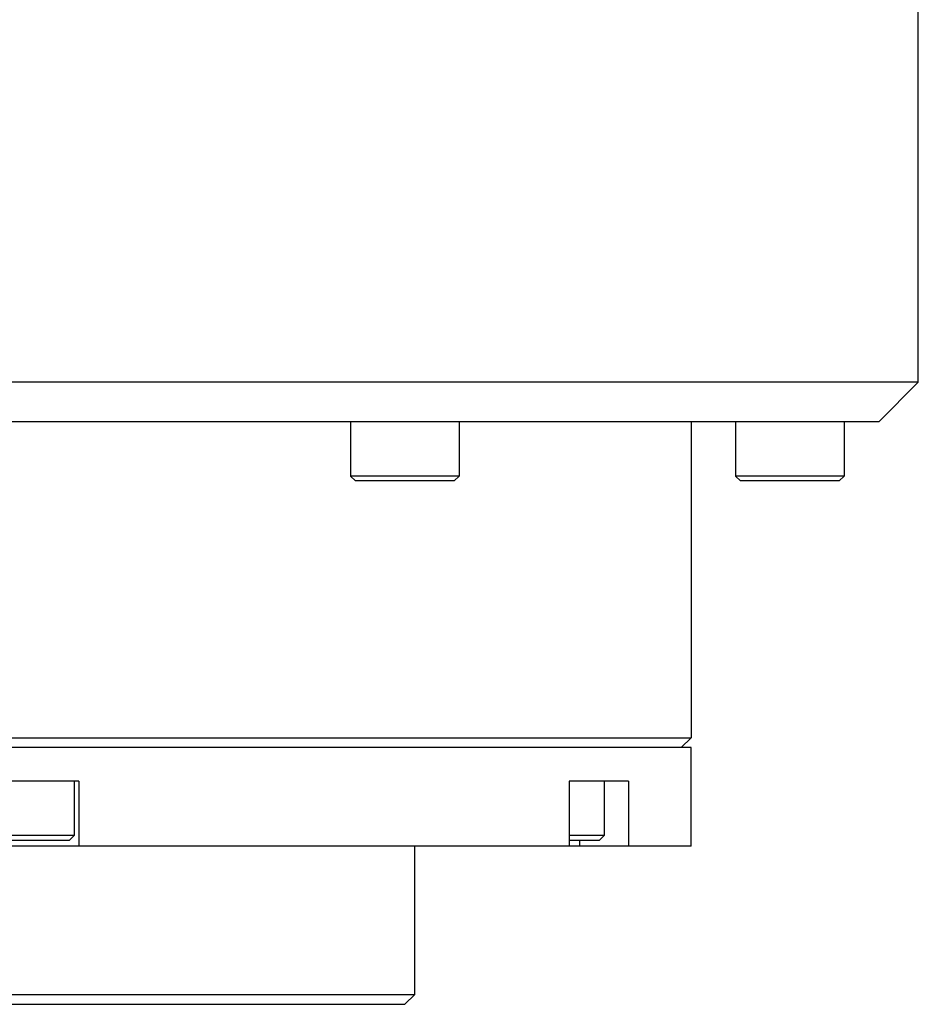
# Model space of a CAD drawing. Header units: millimetres. Extents: x 0 to 12710, y 0 to 5940.
# Tile 55 of 241: x 888 to 934, y 1209 to 1259. Entities that reach past the tile are written whole.
import ezdxf

# ---------------------------------------------------------------- set-up
doc = ezdxf.new("R2010")
doc.units = ezdxf.units.MM
doc.header["$LTSCALE"] = 231.275
for name, color, linetype in [('A2400201_ABL315', 7, 'CONTINUOUS'), ('M2420103_PBL320', 7, 'CONTINUOUS'), ('M2420202_PBL330', 7, 'CONTINUOUS'), ('M2440901_PBL316', 7, 'CONTINUOUS'), ('P9140503_BOLT_PBL317', 7, 'CONTINUOUS'), ('P9140503_BOLT_PBL318', 7, 'CONTINUOUS'), ('P9140503_BOLT_PBL326', 7, 'CONTINUOUS'), ('P9140503_BOLT_PBL327', 7, 'CONTINUOUS'), ('왼쪽_14_VBL312', 7, 'CONTINUOUS')]:
    doc.layers.add(name, color=color, linetype=linetype)

# ---------------------------------------------------------------- blocks, each defined once
blk = doc.blocks.new('M2440901_PBL316', base_point=(888.287, 1215.301))
at = {"layer": 'M2440901_PBL316', "color": 7}
for p, q in [((922.287, 1221.801), (854.287, 1221.801)), ((854.287, 1216.801), (854.287, 1221.801)), ((922.287, 1216.801), (922.287, 1221.801)), ((860.457, 1220.101), (857.457, 1220.101)), ((857.457, 1220.101), (857.457, 1216.801)), ((860.457, 1220.101), (860.457, 1216.801)), ((891.287, 1220.101), (885.287, 1220.101)), ((885.287, 1220.101), (885.287, 1216.801)), ((891.287, 1220.101), (891.287, 1216.801)), ((919.117, 1220.101), (916.117, 1220.101)), ((916.117, 1220.101), (916.117, 1216.801)), ((919.117, 1220.101), (919.117, 1216.801)), ((922.287, 1216.801), (854.287, 1216.801)), ((868.287, 1209.301), (868.287, 1216.801)), ((908.287, 1209.301), (908.287, 1216.801)), ((868.287, 1209.301), (908.287, 1209.301)), ((868.287, 1209.301), (868.787, 1208.801)), ((908.287, 1209.301), (907.787, 1208.801)), ((868.787, 1208.801), (907.787, 1208.801))]:
    blk.add_line(p, q, dxfattribs=at)
at = {"layer": 'M2440901_PBL316', "color": 2}
for p, q in [((859.94, 1217.101), (859.94, 1216.801)), ((916.634, 1217.101), (916.634, 1216.801))]:
    blk.add_line(p, q, dxfattribs=at)
blk = doc.blocks.new('P9140503_BOLT_PBL317', base_point=(888.287, 1218.601))
at = {"layer": 'P9140503_BOLT_PBL317', "color": 7}
for p, q in [((885.537, 1220.101), (885.537, 1217.351)), ((891.037, 1220.101), (891.037, 1217.351)), ((891.037, 1217.351), (885.537, 1217.351)), ((885.787, 1217.101), (885.537, 1217.351)), ((890.787, 1217.101), (885.787, 1217.101)), ((890.787, 1217.101), (891.037, 1217.351))]:
    blk.add_line(p, q, dxfattribs=at)
blk = doc.blocks.new('P9140503_BOLT_PBL318', base_point=(917, 1218.601))
at = {"layer": 'P9140503_BOLT_PBL318', "color": 7}
for p, q in [((917.884, 1220.101), (917.884, 1217.351)), ((917.884, 1217.351), (916.117, 1217.351)), ((917.634, 1217.101), (916.117, 1217.101)), ((917.634, 1217.101), (917.884, 1217.351))]:
    blk.add_line(p, q, dxfattribs=at)
blk = doc.blocks.new('M2420103_PBL320', base_point=(888.287, 1230.051))
at = {"layer": 'M2420103_PBL320', "color": 7}
for p, q in [((854.287, 1238.301), (854.287, 1222.301)), ((922.287, 1238.301), (922.287, 1222.301)), ((854.287, 1222.301), (922.287, 1222.301)), ((854.787, 1221.801), (854.287, 1222.301)), ((921.787, 1221.801), (922.287, 1222.301))]:
    blk.add_line(p, q, dxfattribs=at)
blk = doc.blocks.new('P9140503_BOLT_PBL326', base_point=(927.287, 1236.801))
at = {"layer": 'P9140503_BOLT_PBL326', "color": 7}
for p, q in [((924.537, 1238.301), (924.537, 1235.551)), ((930.037, 1238.301), (930.037, 1235.551)), ((930.037, 1235.551), (924.537, 1235.551)), ((924.787, 1235.301), (924.537, 1235.551)), ((929.787, 1235.301), (930.037, 1235.551)), ((929.787, 1235.301), (924.787, 1235.301))]:
    blk.add_line(p, q, dxfattribs=at)
blk = doc.blocks.new('P9140503_BOLT_PBL327', base_point=(907.787, 1236.801))
at = {"layer": 'P9140503_BOLT_PBL327', "color": 7}
for p, q in [((905.037, 1238.301), (905.037, 1235.551)), ((910.537, 1238.301), (910.537, 1235.551)), ((910.537, 1235.551), (905.037, 1235.551)), ((905.287, 1235.301), (905.037, 1235.551)), ((910.287, 1235.301), (910.537, 1235.551)), ((910.287, 1235.301), (905.287, 1235.301))]:
    blk.add_line(p, q, dxfattribs=at)
blk = doc.blocks.new('M2420202_PBL330', base_point=(877.873, 1258.051))
at = {"layer": 'M2420202_PBL330', "color": 7}
for p, q in [((933.787, 1240.301), (933.787, 1277.801)), ((933.787, 1240.301), (822.459, 1240.301)), ((931.787, 1238.301), (933.787, 1240.301)), ((931.787, 1238.301), (824.325, 1238.301))]:
    blk.add_line(p, q, dxfattribs=at)
blk = doc.blocks.new('A2400201_ABL315', base_point=(887.692, 1254.301))
at = {"layer": 'M2420103_PBL320'}
blk.add_blockref('M2420103_PBL320', (888.287, 1230.051), dxfattribs=at)
at = {"layer": 'M2420202_PBL330'}
blk.add_blockref('M2420202_PBL330', (877.873, 1258.051), dxfattribs=at)
at = {"layer": 'M2440901_PBL316'}
blk.add_blockref('M2440901_PBL316', (888.287, 1215.301), dxfattribs=at)
at = {"layer": 'P9140503_BOLT_PBL317'}
blk.add_blockref('P9140503_BOLT_PBL317', (888.287, 1218.601), dxfattribs=at)
at = {"layer": 'P9140503_BOLT_PBL318'}
blk.add_blockref('P9140503_BOLT_PBL318', (917, 1218.601), dxfattribs=at)
at = {"layer": 'P9140503_BOLT_PBL326'}
blk.add_blockref('P9140503_BOLT_PBL326', (927.287, 1236.801), dxfattribs=at)
at = {"layer": 'P9140503_BOLT_PBL327'}
blk.add_blockref('P9140503_BOLT_PBL327', (907.787, 1236.801), dxfattribs=at)
blk = doc.blocks.new('왼쪽_14_VBL312', base_point=(909.229, 1501.606))
at = {"layer": 'A2400201_ABL315'}
blk.add_blockref('A2400201_ABL315', (887.692, 1254.301), dxfattribs=at)

msp = doc.modelspace()

# ---------------------------------------------------------------- block references
at = {"layer": '왼쪽_14_VBL312'}
msp.add_blockref('왼쪽_14_VBL312', (909.2288, 1501.6058), dxfattribs=at)

doc.saveas('drawing.dxf')
